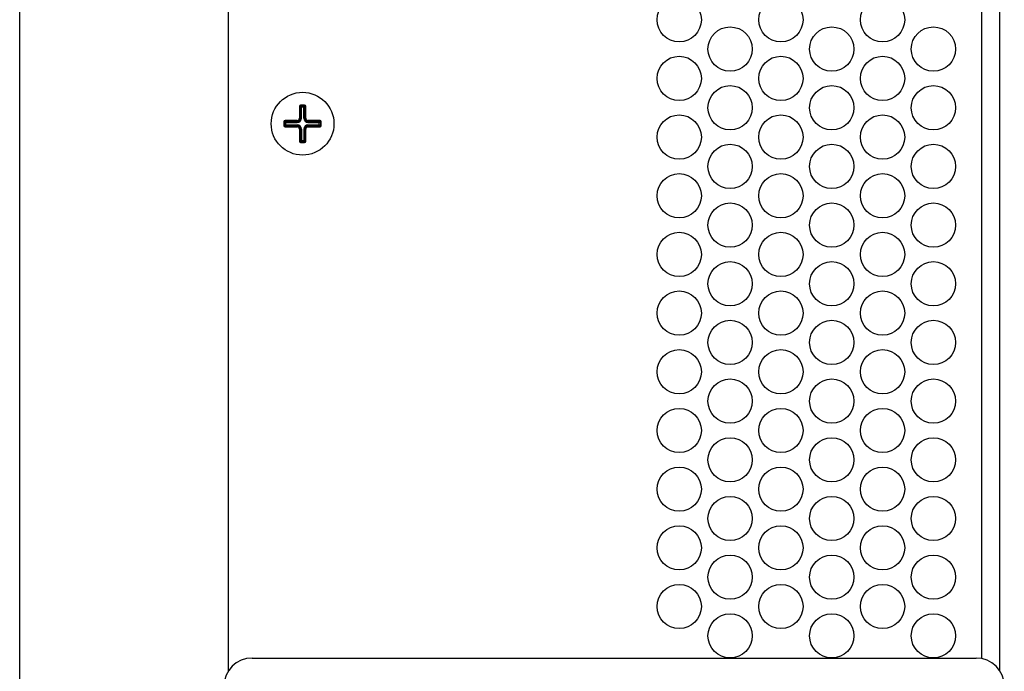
# Paper-space layout 'AV3_1' of a CAD drawing. Header units: inches. Extents: x 0 to 34, y -3.3 to 22.
# Tile 15 of 48: x 0 to 4.4, y 13.4 to 16.3. Entities that reach past the tile are written whole.
import ezdxf

# ---------------------------------------------------------------- set-up
doc = ezdxf.new("R2010")
doc.units = ezdxf.units.IN
doc.header["$LTSCALE"] = 1.87
doc.header["$MEASUREMENT"] = 0
doc.layers.get('0').update_dxf_attribs({"linetype": 'CONTINUOUS'})
doc.layers.add('3_ALL_AXES', color=7, linetype='CONTINUOUS')

psp = doc.layouts.new('AV3_1')

# ---------------------------------------------------------------- linework, layer by layer
at = {"color": 7, "linetype": 'Continuous'}
for p, q in [((0, 0), (0, 22)), ((4.3563, 13.3821), (4.3563, 20.7199)), ((0.9273, 13.3821), (0.9273, 20.6599)), ((1.2433, 15.8929), (1.2433, 15.8389)), ((1.2663, 15.8979), (1.2483, 15.8979)), ((1.2713, 15.8389), (1.2713, 15.8929)), ((1.1743, 15.8239), (1.1743, 15.8059)), ((1.2333, 15.8289), (1.1793, 15.8289)), ((1.1793, 15.8009), (1.2333, 15.8009)), ((1.3353, 15.8289), (1.2813, 15.8289)), ((1.2813, 15.8009), (1.3353, 15.8009)), ((1.3403, 15.8059), (1.3403, 15.8239)), ((1.2433, 15.7909), (1.2433, 15.7369)), ((1.2713, 15.7369), (1.2713, 15.7909)), ((1.2483, 15.7319), (1.2663, 15.7319)), ((1.0325, 13.4399), (4.251, 13.4399))]:
    psp.add_line(p, q, dxfattribs=at)
at = {"color": 9, "linetype": 'Continuous'}
for p, q in [((4.2763, 13.4372), (4.2763, 20.7199)), ((1.2433, 15.8929), (1.2464, 15.8929)), ((1.2469, 15.8389), (1.2469, 15.8893)), ((1.2469, 15.8893), (1.2677, 15.8893)), ((1.2483, 15.8979), (1.2483, 15.8948)), ((1.2518, 15.8389), (1.2518, 15.8942)), ((1.2518, 15.8942), (1.2627, 15.8942)), ((1.2627, 15.8389), (1.2627, 15.8942)), ((1.2663, 15.8979), (1.2663, 15.8948)), ((1.2677, 15.8893), (1.2677, 15.8389)), ((1.2713, 15.8929), (1.2682, 15.8929)), ((1.1743, 15.8239), (1.1774, 15.8239)), ((1.1743, 15.8059), (1.1774, 15.8059)), ((1.1779, 15.8094), (1.1779, 15.8203)), ((1.1779, 15.8203), (1.2333, 15.8203)), ((1.1779, 15.8094), (1.2333, 15.8094)), ((1.1793, 15.8289), (1.1793, 15.8258)), ((1.1793, 15.8009), (1.1793, 15.804)), ((1.1828, 15.8045), (1.1828, 15.8252)), ((1.1828, 15.8252), (1.2333, 15.8252)), ((1.1828, 15.8045), (1.2333, 15.8045)), ((1.2333, 15.8203), (1.2333, 15.8289)), ((1.2333, 15.8009), (1.2333, 15.8094)), ((1.2518, 15.8389), (1.2433, 15.8389)), ((1.2627, 15.8389), (1.2713, 15.8389)), ((1.2813, 15.8203), (1.2813, 15.8289)), ((1.2813, 15.8252), (1.3317, 15.8252)), ((1.2813, 15.8203), (1.3367, 15.8203)), ((1.2813, 15.8094), (1.2813, 15.8009)), ((1.2813, 15.8094), (1.3367, 15.8094)), ((1.3317, 15.8045), (1.2813, 15.8045)), ((1.3317, 15.8045), (1.3317, 15.8252)), ((1.3353, 15.8289), (1.3353, 15.8258)), ((1.3353, 15.8009), (1.3353, 15.804)), ((1.3367, 15.8203), (1.3367, 15.8094)), ((1.3403, 15.8239), (1.3372, 15.8239)), ((1.3403, 15.8059), (1.3372, 15.8059)), ((1.2433, 15.7909), (1.2518, 15.7909)), ((1.2469, 15.7909), (1.2469, 15.7404)), ((1.2518, 15.7909), (1.2518, 15.7355)), ((1.2627, 15.7909), (1.2627, 15.7355)), ((1.2627, 15.7909), (1.2713, 15.7909)), ((1.2677, 15.7909), (1.2677, 15.7404)), ((1.2433, 15.7369), (1.2464, 15.7369)), ((1.2469, 15.7404), (1.2677, 15.7404)), ((1.2483, 15.7319), (1.2483, 15.735)), ((1.2627, 15.7355), (1.2518, 15.7355)), ((1.2663, 15.7319), (1.2663, 15.735)), ((1.2713, 15.7369), (1.2682, 15.7369))]:
    psp.add_line(p, q, dxfattribs=at)
at = {"color": 7, "linetype": 'Continuous'}
psp.add_circle((1.2573, 15.8149), 0.1395, dxfattribs=at)
for centre, radius, start, end in [((1.2483, 15.8929), 0.005, 90, 180), ((1.2663, 15.8929), 0.005, 0, 90), ((1.1793, 15.8239), 0.005, 90, 180), ((1.1793, 15.8059), 0.005, 180, 270), ((1.2333, 15.8389), 0.01, 270, 360), ((1.2333, 15.7909), 0.01, 0, 90), ((1.2813, 15.8389), 0.01, 180, 270), ((1.2813, 15.7909), 0.01, 90, 180), ((1.3353, 15.8239), 0.005, 0, 90), ((1.3353, 15.8059), 0.005, 270, 360), ((1.2483, 15.7369), 0.005, 180, 270), ((1.2663, 15.7369), 0.005, 270, 360), ((1.0325, 13.3149), 0.125, 90, 180), ((4.251, 13.3149), 0.125, 0, 90)]:
    psp.add_arc(centre, radius, start, end, dxfattribs=at)
at = {"color": 9, "linetype": 'Continuous'}
for centre, radius, start, end in [((1.2483, 15.8929), 0.0019, 90, 180), ((1.2663, 15.8929), 0.0019, 0, 90), ((1.1793, 15.8239), 0.0019, 90, 180), ((1.1793, 15.8059), 0.0019, 180, 270), ((1.2333, 15.8389), 0.0186, 270, 360), ((1.2333, 15.8389), 0.0136, 270, 360), ((1.2333, 15.7909), 0.0186, 0, 90), ((1.2333, 15.7909), 0.0136, 0, 90), ((1.2813, 15.8389), 0.0186, 180, 270), ((1.2813, 15.7909), 0.0186, 90, 180), ((1.2813, 15.8389), 0.0136, 180, 270), ((1.2813, 15.7909), 0.0136, 90, 180), ((1.3353, 15.8239), 0.0019, 0, 90), ((1.3353, 15.8059), 0.0019, 270, 360), ((1.2483, 15.7369), 0.0019, 180, 270), ((1.2663, 15.7369), 0.0019, 270, 360)]:
    psp.add_arc(centre, radius, start, end, dxfattribs=at)
for points, knots in [([(1.2469, 15.8893), (1.2469, 15.8895), (1.2469, 15.8899), (1.2468, 15.8906), (1.2468, 15.8912), (1.2467, 15.8916), (1.2467, 15.892), (1.2466, 15.8922), (1.2466, 15.8924), (1.2466, 15.8925), (1.2465, 15.8927), (1.2465, 15.8927), (1.2465, 15.8928), (1.2465, 15.8928), (1.2464, 15.8928), (1.2464, 15.8929), (1.2464, 15.8929), (1.2464, 15.8929)], [0, 0, 0, 0, 0.178503, 0.353451, 0.518806, 0.668524, 0.735643, 0.796609, 0.850698, 0.897214, 0.935518, 0.951434, 0.965139, 0.976642, 0.986038, 0.993607, 1, 1, 1, 1]), ([(1.2469, 15.8893), (1.2469, 15.8893), (1.247, 15.8893), (1.247, 15.8894), (1.2471, 15.8894), (1.2472, 15.8895), (1.2474, 15.8896), (1.2476, 15.8898), (1.2479, 15.89), (1.2483, 15.8903), (1.2487, 15.8907), (1.2491, 15.8911), (1.2496, 15.8916), (1.25, 15.892), (1.2504, 15.8925), (1.2508, 15.8929), (1.2511, 15.8933), (1.2514, 15.8936), (1.2516, 15.8938), (1.2517, 15.8939), (1.2517, 15.894), (1.2518, 15.8941), (1.2518, 15.8942), (1.2518, 15.8942), (1.2518, 15.8942)], [0, 0, 0, 0, 0.008362, 0.02041, 0.03614, 0.055513, 0.078451, 0.104775, 0.166718, 0.239494, 0.320932, 0.408749, 0.499861, 0.590892, 0.678611, 0.760098, 0.833181, 0.895703, 0.922277, 0.945343, 0.964676, 0.980212, 0.991953, 1, 1, 1, 1]), ([(1.2518, 15.8942), (1.2516, 15.8942), (1.2512, 15.8943), (1.2506, 15.8943), (1.25, 15.8943), (1.2495, 15.8944), (1.2492, 15.8944), (1.249, 15.8945), (1.2488, 15.8945), (1.2486, 15.8946), (1.2485, 15.8946), (1.2484, 15.8946), (1.2484, 15.8947), (1.2483, 15.8947), (1.2483, 15.8947), (1.2483, 15.8947), (1.2483, 15.8947), (1.2483, 15.8948)], [0, 0, 0, 0, 0.178553, 0.353499, 0.518826, 0.668508, 0.735611, 0.796565, 0.850647, 0.897161, 0.935472, 0.951394, 0.965107, 0.976619, 0.986026, 0.993603, 1, 1, 1, 1]), ([(1.2627, 15.8942), (1.2629, 15.8942), (1.2634, 15.8943), (1.264, 15.8943), (1.2646, 15.8943), (1.265, 15.8944), (1.2654, 15.8944), (1.2656, 15.8945), (1.2658, 15.8945), (1.266, 15.8946), (1.2661, 15.8946), (1.2661, 15.8946), (1.2662, 15.8947), (1.2662, 15.8947), (1.2663, 15.8947), (1.2663, 15.8947), (1.2663, 15.8947), (1.2663, 15.8948)], [0, 0, 0, 0, 0.178503, 0.353451, 0.518806, 0.668524, 0.735643, 0.796609, 0.850698, 0.897214, 0.935518, 0.951434, 0.965139, 0.976642, 0.986038, 0.993607, 1, 1, 1, 1]), ([(1.2627, 15.8942), (1.2627, 15.8942), (1.2627, 15.8942), (1.2628, 15.8941), (1.2628, 15.894), (1.2629, 15.8939), (1.263, 15.8938), (1.2632, 15.8936), (1.2634, 15.8933), (1.2637, 15.8929), (1.2641, 15.8925), (1.2645, 15.892), (1.265, 15.8916), (1.2654, 15.8911), (1.2659, 15.8907), (1.2663, 15.8903), (1.2667, 15.89), (1.267, 15.8897), (1.2672, 15.8896), (1.2673, 15.8895), (1.2674, 15.8894), (1.2675, 15.8893), (1.2676, 15.8893), (1.2676, 15.8893), (1.2677, 15.8893)], [0, 0, 0, 0, 0.008362, 0.02041, 0.03614, 0.055513, 0.078451, 0.104775, 0.166718, 0.239494, 0.320932, 0.408749, 0.499861, 0.590892, 0.678611, 0.760098, 0.833181, 0.895703, 0.922277, 0.945343, 0.964676, 0.980212, 0.991953, 1, 1, 1, 1]), ([(1.2677, 15.8893), (1.2677, 15.8895), (1.2677, 15.8899), (1.2677, 15.8906), (1.2678, 15.8912), (1.2678, 15.8916), (1.2679, 15.892), (1.2679, 15.8922), (1.2679, 15.8924), (1.268, 15.8925), (1.268, 15.8927), (1.2681, 15.8927), (1.2681, 15.8928), (1.2681, 15.8928), (1.2681, 15.8928), (1.2681, 15.8929), (1.2682, 15.8929), (1.2682, 15.8929)], [0, 0, 0, 0, 0.178553, 0.353499, 0.518826, 0.668508, 0.735611, 0.796565, 0.850647, 0.897161, 0.935472, 0.951394, 0.965107, 0.976619, 0.986026, 0.993603, 1, 1, 1, 1]), ([(1.1779, 15.8203), (1.1779, 15.8205), (1.1779, 15.8209), (1.1778, 15.8216), (1.1778, 15.8222), (1.1777, 15.8226), (1.1777, 15.823), (1.1776, 15.8232), (1.1776, 15.8234), (1.1776, 15.8235), (1.1775, 15.8237), (1.1775, 15.8237), (1.1775, 15.8238), (1.1775, 15.8238), (1.1774, 15.8238), (1.1774, 15.8239), (1.1774, 15.8239), (1.1774, 15.8239)], [0, 0, 0, 0, 0.178503, 0.353451, 0.518806, 0.668524, 0.735643, 0.796609, 0.850698, 0.897214, 0.935518, 0.951434, 0.965139, 0.976642, 0.986038, 0.993607, 1, 1, 1, 1]), ([(1.1779, 15.8094), (1.1779, 15.8092), (1.1779, 15.8088), (1.1778, 15.8081), (1.1778, 15.8076), (1.1777, 15.8071), (1.1777, 15.8068), (1.1776, 15.8065), (1.1776, 15.8063), (1.1776, 15.8062), (1.1775, 15.8061), (1.1775, 15.806), (1.1775, 15.8059), (1.1775, 15.8059), (1.1774, 15.8059), (1.1774, 15.8059), (1.1774, 15.8059), (1.1774, 15.8059)], [0, 0, 0, 0, 0.178503, 0.353451, 0.518806, 0.668524, 0.735643, 0.796609, 0.850698, 0.897214, 0.935518, 0.951434, 0.965139, 0.976642, 0.986038, 0.993607, 1, 1, 1, 1]), ([(1.1779, 15.8203), (1.1779, 15.8203), (1.178, 15.8203), (1.178, 15.8204), (1.1781, 15.8204), (1.1782, 15.8205), (1.1784, 15.8206), (1.1786, 15.8208), (1.1789, 15.821), (1.1793, 15.8213), (1.1797, 15.8217), (1.1801, 15.8221), (1.1806, 15.8226), (1.181, 15.823), (1.1814, 15.8235), (1.1818, 15.8239), (1.1821, 15.8243), (1.1824, 15.8246), (1.1826, 15.8248), (1.1827, 15.8249), (1.1827, 15.825), (1.1828, 15.8251), (1.1828, 15.8252), (1.1828, 15.8252), (1.1828, 15.8252)], [0, 0, 0, 0, 0.008362, 0.02041, 0.03614, 0.055513, 0.078451, 0.104775, 0.166718, 0.239494, 0.320932, 0.408749, 0.499861, 0.590892, 0.678611, 0.760098, 0.833181, 0.895703, 0.922277, 0.945343, 0.964676, 0.980212, 0.991953, 1, 1, 1, 1]), ([(1.1828, 15.8045), (1.1828, 15.8045), (1.1828, 15.8045), (1.1828, 15.8046), (1.1827, 15.8047), (1.1827, 15.8048), (1.1826, 15.8049), (1.1824, 15.8051), (1.1821, 15.8054), (1.1818, 15.8058), (1.1814, 15.8063), (1.181, 15.8067), (1.1806, 15.8071), (1.1801, 15.8076), (1.1797, 15.808), (1.1793, 15.8084), (1.1789, 15.8087), (1.1786, 15.809), (1.1784, 15.8091), (1.1782, 15.8092), (1.1781, 15.8093), (1.178, 15.8094), (1.178, 15.8094), (1.1779, 15.8094), (1.1779, 15.8094)], [0, 0, 0, 0, 0.008047, 0.019788, 0.035324, 0.054657, 0.077723, 0.104297, 0.166819, 0.239902, 0.321389, 0.409108, 0.500139, 0.591251, 0.679068, 0.760506, 0.833282, 0.895225, 0.921549, 0.944487, 0.96386, 0.97959, 0.991638, 1, 1, 1, 1]), ([(1.1828, 15.8252), (1.1826, 15.8252), (1.1822, 15.8253), (1.1816, 15.8253), (1.181, 15.8253), (1.1805, 15.8254), (1.1802, 15.8254), (1.18, 15.8255), (1.1798, 15.8255), (1.1796, 15.8256), (1.1795, 15.8256), (1.1794, 15.8256), (1.1794, 15.8257), (1.1793, 15.8257), (1.1793, 15.8257), (1.1793, 15.8257), (1.1793, 15.8257), (1.1793, 15.8258)], [0, 0, 0, 0, 0.178553, 0.353499, 0.518826, 0.668508, 0.735611, 0.796565, 0.850647, 0.897161, 0.935472, 0.951394, 0.965107, 0.976619, 0.986026, 0.993603, 1, 1, 1, 1]), ([(1.1828, 15.8045), (1.1826, 15.8045), (1.1822, 15.8045), (1.1816, 15.8044), (1.181, 15.8044), (1.1805, 15.8043), (1.1802, 15.8043), (1.18, 15.8042), (1.1798, 15.8042), (1.1796, 15.8041), (1.1795, 15.8041), (1.1794, 15.8041), (1.1794, 15.8041), (1.1793, 15.804), (1.1793, 15.804), (1.1793, 15.804), (1.1793, 15.804), (1.1793, 15.804)], [0, 0, 0, 0, 0.178553, 0.353499, 0.518826, 0.668508, 0.735611, 0.796565, 0.850647, 0.897161, 0.935472, 0.951394, 0.965107, 0.976619, 0.986026, 0.993603, 1, 1, 1, 1]), ([(1.3317, 15.8252), (1.3319, 15.8252), (1.3324, 15.8253), (1.333, 15.8253), (1.3336, 15.8253), (1.334, 15.8254), (1.3344, 15.8254), (1.3346, 15.8255), (1.3348, 15.8255), (1.335, 15.8256), (1.3351, 15.8256), (1.3351, 15.8256), (1.3352, 15.8257), (1.3352, 15.8257), (1.3353, 15.8257), (1.3353, 15.8257), (1.3353, 15.8257), (1.3353, 15.8258)], [0, 0, 0, 0, 0.178503, 0.353451, 0.518806, 0.668524, 0.735643, 0.796609, 0.850698, 0.897214, 0.935518, 0.951434, 0.965139, 0.976642, 0.986038, 0.993607, 1, 1, 1, 1]), ([(1.3317, 15.8252), (1.3317, 15.8252), (1.3317, 15.8252), (1.3318, 15.8251), (1.3318, 15.825), (1.3319, 15.8249), (1.332, 15.8248), (1.3322, 15.8246), (1.3324, 15.8243), (1.3327, 15.8239), (1.3331, 15.8235), (1.3335, 15.823), (1.334, 15.8226), (1.3344, 15.8221), (1.3349, 15.8217), (1.3353, 15.8213), (1.3357, 15.821), (1.336, 15.8207), (1.3362, 15.8206), (1.3363, 15.8205), (1.3364, 15.8204), (1.3365, 15.8203), (1.3366, 15.8203), (1.3366, 15.8203), (1.3367, 15.8203)], [0, 0, 0, 0, 0.008362, 0.02041, 0.03614, 0.055513, 0.078451, 0.104775, 0.166718, 0.239494, 0.320932, 0.408749, 0.499861, 0.590892, 0.678611, 0.760098, 0.833181, 0.895703, 0.922277, 0.945343, 0.964676, 0.980212, 0.991953, 1, 1, 1, 1]), ([(1.3367, 15.8094), (1.3366, 15.8094), (1.3366, 15.8094), (1.3365, 15.8094), (1.3364, 15.8093), (1.3363, 15.8092), (1.3362, 15.8091), (1.336, 15.809), (1.3357, 15.8087), (1.3353, 15.8084), (1.3349, 15.808), (1.3344, 15.8076), (1.334, 15.8071), (1.3335, 15.8067), (1.3331, 15.8063), (1.3327, 15.8058), (1.3324, 15.8054), (1.3322, 15.8051), (1.332, 15.8049), (1.3319, 15.8048), (1.3318, 15.8047), (1.3318, 15.8046), (1.3317, 15.8045), (1.3317, 15.8045), (1.3317, 15.8045)], [0, 0, 0, 0, 0.008362, 0.02041, 0.03614, 0.055513, 0.078451, 0.104775, 0.166718, 0.239494, 0.320932, 0.408749, 0.499861, 0.590892, 0.678611, 0.760098, 0.833181, 0.895703, 0.922277, 0.945343, 0.964676, 0.980212, 0.991953, 1, 1, 1, 1]), ([(1.3317, 15.8045), (1.3319, 15.8045), (1.3324, 15.8045), (1.333, 15.8044), (1.3336, 15.8044), (1.334, 15.8043), (1.3344, 15.8043), (1.3346, 15.8042), (1.3348, 15.8042), (1.335, 15.8041), (1.3351, 15.8041), (1.3351, 15.8041), (1.3352, 15.8041), (1.3352, 15.804), (1.3353, 15.804), (1.3353, 15.804), (1.3353, 15.804), (1.3353, 15.804)], [0, 0, 0, 0, 0.178553, 0.353499, 0.518826, 0.668508, 0.735611, 0.796565, 0.850647, 0.897161, 0.935472, 0.951394, 0.965107, 0.976619, 0.986026, 0.993603, 1, 1, 1, 1]), ([(1.3367, 15.8203), (1.3367, 15.8205), (1.3367, 15.8209), (1.3367, 15.8216), (1.3368, 15.8222), (1.3368, 15.8226), (1.3369, 15.823), (1.3369, 15.8232), (1.3369, 15.8234), (1.337, 15.8235), (1.337, 15.8237), (1.3371, 15.8237), (1.3371, 15.8238), (1.3371, 15.8238), (1.3371, 15.8238), (1.3371, 15.8239), (1.3372, 15.8239), (1.3372, 15.8239)], [0, 0, 0, 0, 0.178553, 0.353499, 0.518826, 0.668508, 0.735611, 0.796565, 0.850647, 0.897161, 0.935472, 0.951394, 0.965107, 0.976619, 0.986026, 0.993603, 1, 1, 1, 1]), ([(1.3367, 15.8094), (1.3367, 15.8092), (1.3367, 15.8088), (1.3367, 15.8081), (1.3368, 15.8076), (1.3368, 15.8071), (1.3369, 15.8068), (1.3369, 15.8065), (1.3369, 15.8063), (1.337, 15.8062), (1.337, 15.8061), (1.3371, 15.806), (1.3371, 15.8059), (1.3371, 15.8059), (1.3371, 15.8059), (1.3371, 15.8059), (1.3372, 15.8059), (1.3372, 15.8059)], [0, 0, 0, 0, 0.178503, 0.353451, 0.518806, 0.668524, 0.735643, 0.796609, 0.850698, 0.897214, 0.935518, 0.951434, 0.965139, 0.976642, 0.986038, 0.993607, 1, 1, 1, 1]), ([(1.2469, 15.7404), (1.2469, 15.7402), (1.2469, 15.7398), (1.2468, 15.7391), (1.2468, 15.7385), (1.2467, 15.7381), (1.2467, 15.7378), (1.2466, 15.7375), (1.2466, 15.7373), (1.2466, 15.7372), (1.2465, 15.7371), (1.2465, 15.737), (1.2465, 15.7369), (1.2465, 15.7369), (1.2464, 15.7369), (1.2464, 15.7369), (1.2464, 15.7369), (1.2464, 15.7369)], [0, 0, 0, 0, 0.178553, 0.353499, 0.518826, 0.668508, 0.735611, 0.796565, 0.850647, 0.897161, 0.935472, 0.951394, 0.965107, 0.976619, 0.986026, 0.993603, 1, 1, 1, 1]), ([(1.2518, 15.7355), (1.2518, 15.7355), (1.2518, 15.7355), (1.2518, 15.7356), (1.2517, 15.7357), (1.2516, 15.7358), (1.2515, 15.7359), (1.2514, 15.7361), (1.2511, 15.7364), (1.2508, 15.7368), (1.2504, 15.7373), (1.25, 15.7377), (1.2496, 15.7381), (1.2491, 15.7386), (1.2487, 15.739), (1.2482, 15.7394), (1.2479, 15.7397), (1.2476, 15.74), (1.2474, 15.7401), (1.2472, 15.7402), (1.2471, 15.7403), (1.247, 15.7404), (1.247, 15.7404), (1.2469, 15.7404), (1.2469, 15.7404)], [0, 0, 0, 0, 0.008362, 0.02041, 0.03614, 0.055513, 0.078451, 0.104775, 0.166718, 0.239494, 0.320932, 0.408749, 0.499861, 0.590892, 0.678611, 0.760098, 0.833181, 0.895703, 0.922277, 0.945343, 0.964676, 0.980212, 0.991953, 1, 1, 1, 1]), ([(1.2518, 15.7355), (1.2516, 15.7355), (1.2512, 15.7355), (1.2506, 15.7354), (1.25, 15.7354), (1.2495, 15.7353), (1.2492, 15.7353), (1.249, 15.7352), (1.2488, 15.7352), (1.2486, 15.7351), (1.2485, 15.7351), (1.2484, 15.7351), (1.2484, 15.7351), (1.2483, 15.735), (1.2483, 15.735), (1.2483, 15.735), (1.2483, 15.735), (1.2483, 15.735)], [0, 0, 0, 0, 0.178503, 0.353451, 0.518806, 0.668524, 0.735643, 0.796609, 0.850698, 0.897214, 0.935518, 0.951434, 0.965139, 0.976642, 0.986038, 0.993607, 1, 1, 1, 1]), ([(1.2677, 15.7404), (1.2676, 15.7404), (1.2676, 15.7404), (1.2675, 15.7404), (1.2674, 15.7403), (1.2673, 15.7402), (1.2672, 15.7401), (1.267, 15.74), (1.2667, 15.7397), (1.2663, 15.7394), (1.2659, 15.739), (1.2654, 15.7386), (1.265, 15.7381), (1.2645, 15.7377), (1.2641, 15.7373), (1.2637, 15.7368), (1.2634, 15.7364), (1.2632, 15.7361), (1.263, 15.7359), (1.2629, 15.7358), (1.2628, 15.7357), (1.2628, 15.7356), (1.2627, 15.7355), (1.2627, 15.7355), (1.2627, 15.7355)], [0, 0, 0, 0, 0.008362, 0.02041, 0.03614, 0.055513, 0.078451, 0.104775, 0.166718, 0.239494, 0.320932, 0.408749, 0.499861, 0.590892, 0.678611, 0.760098, 0.833181, 0.895703, 0.922277, 0.945343, 0.964676, 0.980212, 0.991953, 1, 1, 1, 1]), ([(1.2627, 15.7355), (1.2629, 15.7355), (1.2634, 15.7355), (1.264, 15.7354), (1.2646, 15.7354), (1.265, 15.7353), (1.2654, 15.7353), (1.2656, 15.7352), (1.2658, 15.7352), (1.266, 15.7351), (1.2661, 15.7351), (1.2661, 15.7351), (1.2662, 15.7351), (1.2662, 15.735), (1.2663, 15.735), (1.2663, 15.735), (1.2663, 15.735), (1.2663, 15.735)], [0, 0, 0, 0, 0.178553, 0.353499, 0.518826, 0.668508, 0.735611, 0.796565, 0.850647, 0.897161, 0.935472, 0.951394, 0.965107, 0.976619, 0.986026, 0.993603, 1, 1, 1, 1]), ([(1.2677, 15.7404), (1.2677, 15.7402), (1.2677, 15.7398), (1.2677, 15.7391), (1.2678, 15.7385), (1.2678, 15.7381), (1.2679, 15.7378), (1.2679, 15.7375), (1.2679, 15.7373), (1.268, 15.7372), (1.268, 15.7371), (1.2681, 15.737), (1.2681, 15.7369), (1.2681, 15.7369), (1.2681, 15.7369), (1.2681, 15.7369), (1.2682, 15.7369), (1.2682, 15.7369)], [0, 0, 0, 0, 0.178503, 0.353451, 0.518806, 0.668524, 0.735643, 0.796609, 0.850698, 0.897214, 0.935518, 0.951434, 0.965139, 0.976642, 0.986038, 0.993607, 1, 1, 1, 1])]:
    psp.add_open_spline(points, degree=3, knots=knots, dxfattribs=at)
at = {"layer": '3_ALL_AXES', "color": 7, "linetype": 'Continuous'}
for centre, radius in [((2.9313, 16.2773), 0.0984), ((3.3831, 16.2773), 0.0984), ((3.8349, 16.2773), 0.0984), ((3.1572, 16.1469), 0.0984), ((3.609, 16.1469), 0.0984), ((4.0608, 16.1469), 0.0984), ((2.9313, 16.0164), 0.0984), ((3.3831, 16.0164), 0.0984), ((3.8349, 16.0164), 0.0984), ((3.1572, 15.886), 0.0984), ((3.609, 15.886), 0.0984), ((4.0608, 15.886), 0.0984), ((1.2573, 15.8149), 0.1395), ((2.9313, 15.7556), 0.0984), ((3.3831, 15.7556), 0.0984), ((3.8349, 15.7556), 0.0984), ((3.1572, 15.6252), 0.0984), ((3.609, 15.6252), 0.0984), ((4.0608, 15.6252), 0.0984), ((2.9313, 15.4947), 0.0984), ((3.3831, 15.4947), 0.0984), ((3.8349, 15.4947), 0.0984), ((3.1572, 15.3643), 0.0984), ((3.609, 15.3643), 0.0984), ((4.0608, 15.3643), 0.0984), ((2.9313, 15.2339), 0.0984), ((3.3831, 15.2339), 0.0984), ((3.8349, 15.2339), 0.0984), ((3.1572, 15.1035), 0.0984), ((3.609, 15.1035), 0.0984), ((4.0608, 15.1035), 0.0984), ((2.9313, 14.973), 0.0984), ((3.3831, 14.973), 0.0984), ((3.8349, 14.973), 0.0984), ((3.1572, 14.8426), 0.0984), ((3.609, 14.8426), 0.0984), ((4.0608, 14.8426), 0.0984), ((2.9313, 14.7122), 0.0984), ((3.3831, 14.7122), 0.0984), ((3.8349, 14.7122), 0.0984), ((3.1572, 14.5818), 0.0984), ((3.609, 14.5818), 0.0984), ((4.0608, 14.5818), 0.0984), ((2.9313, 14.4513), 0.0984), ((3.3831, 14.4513), 0.0984), ((3.8349, 14.4513), 0.0984), ((3.1572, 14.3209), 0.0984), ((3.609, 14.3209), 0.0984), ((4.0608, 14.3209), 0.0984), ((2.9313, 14.1905), 0.0984), ((3.3831, 14.1905), 0.0984), ((3.8349, 14.1905), 0.0984), ((3.1572, 14.0601), 0.0984), ((3.609, 14.0601), 0.0984), ((4.0608, 14.0601), 0.0984), ((2.9313, 13.9296), 0.0984), ((3.3831, 13.9296), 0.0984), ((3.8349, 13.9296), 0.0984), ((3.1572, 13.7992), 0.0984), ((3.609, 13.7992), 0.0984), ((4.0608, 13.7992), 0.0984), ((2.9313, 13.6688), 0.0984), ((3.3831, 13.6688), 0.0984), ((3.8349, 13.6688), 0.0984), ((3.1572, 13.5384), 0.0984), ((3.609, 13.5384), 0.0984), ((4.0608, 13.5384), 0.0984)]:
    psp.add_circle(centre, radius, dxfattribs=at)

doc.saveas('drawing.dxf')
